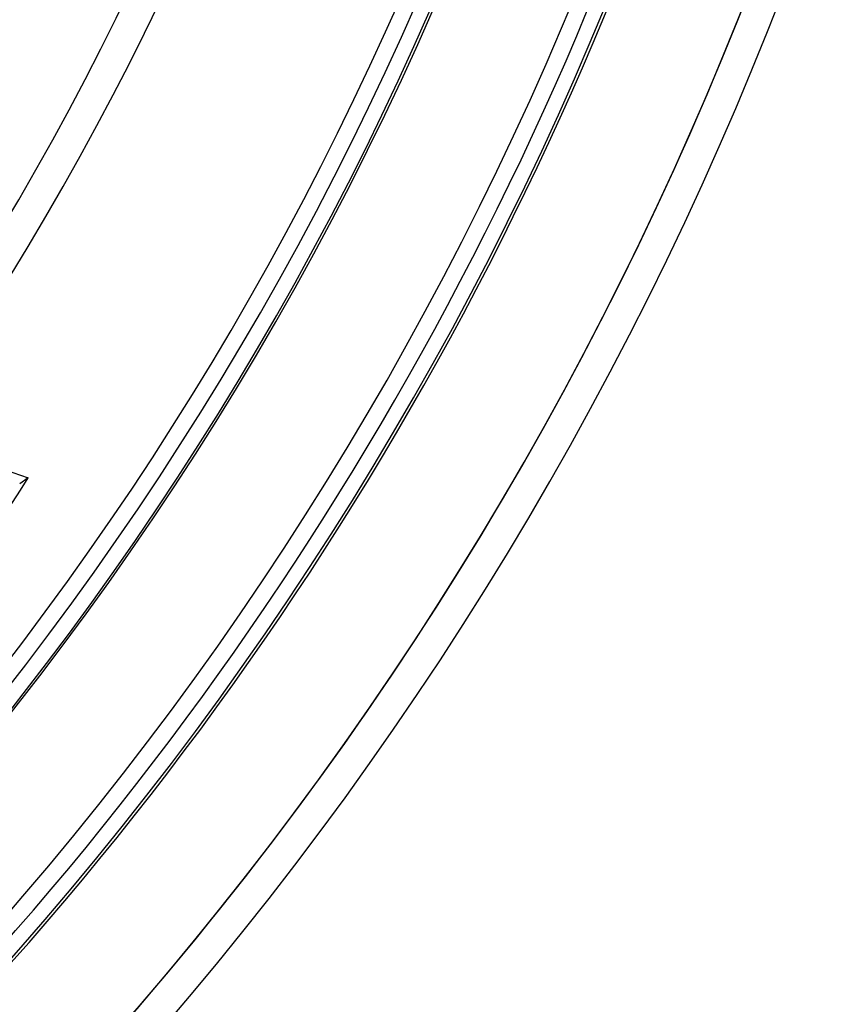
# Model space of a CAD drawing. Header units: millimetres. Extents: x -243 to 243, y -242 to 242.
# Tile 62 of 77: x 142 to 188, y -128 to -73. Entities that reach past the tile are written whole.
import ezdxf

# ---------------------------------------------------------------- set-up
doc = ezdxf.new("R2010")
doc.units = ezdxf.units.MM
doc.layers.add('MAIN-1', color=7, linetype='Continuous')

msp = doc.modelspace()

# ---------------------------------------------------------------- linework, layer by layer
at = {"layer": 'MAIN-1'}
msp.add_line((142.279, -98.336), (141.803, -98.681), dxfattribs=at)
for radius, start, end in [(180, 270.00002, 89.99998), (179, 270.00002, 89.99998), (189, 179.99998, 0), (188, 179.99998, 0), (180, 270.00002, 0), (179, 270.00002, 0), (150.181, 317.04914, 0), (151.971, 317.02501, 0), (164.143, 316.87478, 0), (165.933, 316.85456, 0), (178.105, 316.72776, 0), (179.895, 316.66949, 0), (187.055, 316.64509, 0), (188.845, 316.59002, 0), (196.005, 316.4524, 0), (196.005, 316.51663, 0), (196.005, 316.56997, 0), (197.795, 316.47257, 0), (197.795, 316.47257, 0), (197.795, 316.47257, 0)]:
    msp.add_arc((0, 0), radius, start, end, dxfattribs=at)
for centre, major_axis, start_param, end_param in [((163.329, 66.977), (-109.422, 150.607), 2.238922, 2.280953), ((-31.326, 43.617), (-134.042, 184.493), -2.966149, -2.827433)]:
    msp.add_ellipse(centre, major_axis=major_axis, ratio=0.809017, start_param=start_param, end_param=end_param, dxfattribs=at)

doc.saveas('drawing.dxf')
